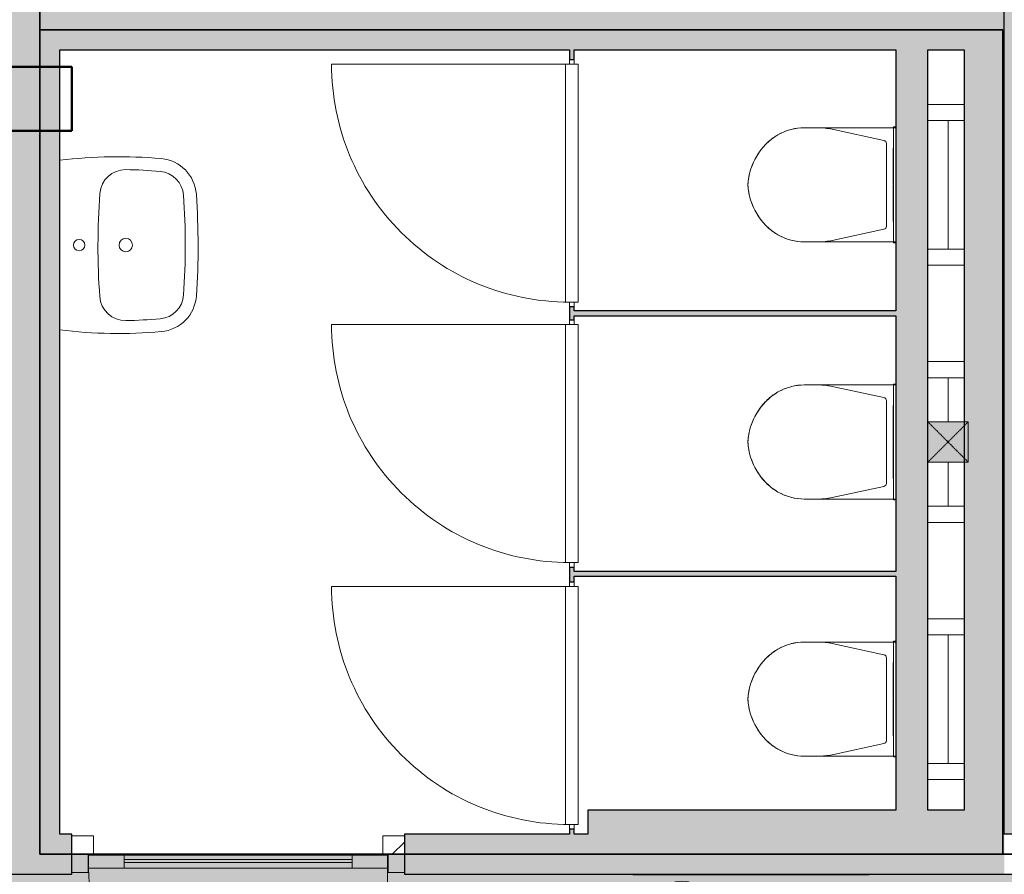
# Model space of a CAD drawing. Header units: millimetres. Extents: x 1000 to 188789, y -4122 to 39732.
# Tile 21 of 86: x 26437 to 29500, y 30037 to 32696. Entities that reach past the tile are written whole.
import ezdxf

# ---------------------------------------------------------------- set-up
doc = ezdxf.new("R2010")
doc.units = ezdxf.units.MM
doc.linetypes.add('THO_hhidden', pattern=[2.5, 1.5, -1])
doc.layers.add('A-AREA-BNDY', color=1, linetype='Continuous', lineweight=50, true_color=0xff0000)
for name, color, linetype, lineweight in [('A-AREA-PATT', 7, 'Continuous', 13), ('A-DETL-GENF', 7, 'Continuous', 13), ('A-DOOR', 7, 'Continuous', 13), ('A-GENM', 7, 'Continuous', 13), ('A-WALL-PATT', 7, 'Continuous', 18), ('I-WALL', 7, 'Continuous', 18), ('P-SANR-FIXT', 7, 'Continuous', 13), ('Q-SPCQ', 7, 'Continuous', 13), ('S-COLS-SYMB', 7, 'Continuous', 50)]:
    doc.layers.add(name, color=color, linetype=linetype, lineweight=lineweight)
pattern_1 = [(225, (27116.64, 30043), (90.50967, -90.50967), [])]

# ---------------------------------------------------------------- blocks, each defined once
blk = doc.blocks.new('NLRS_32_DO_WPB_binnen deurkozijn hout_gen_tho - enkele deur met glas_ rechtsdraaiend-V61-00 begane grond _peil_ BC')
at = {"layer": 'A-DOOR'}
h = blk.add_hatch(dxfattribs=at)
h.set_pattern_fill('FP_64', color=256, style=0, pattern_type=2)
h.set_pattern_definition(pattern_1)
h.paths.add_polyline_path([(-466.15, -57), (-517, -57), (-517, -114), (-450, -114), (-450, -57), (-465, -57)])
at = {"layer": 'A-GENM'}
h = blk.add_hatch(dxfattribs=at)
h.set_pattern_fill('FP_64', color=256, style=0, pattern_type=2)
h.set_pattern_definition(pattern_1)
h.paths.add_polyline_path([(466.15, -57), (450, -57), (450, -114), (517, -114), (517, -57), (469.5, -57)])
at = {"layer": 'A-DOOR'}
for p, q in [((-467, 0), (-517, 0)), ((-467, -54), (-467, 0)), ((467, -54), (467, 0)), ((467, 0), (517, 0)), ((-450, -114), (-450, -54)), ((450, -114), (450, -54)), ((-517, -114), (-450, -114)), ((517, -114), (450, -114))]:
    blk.add_line(p, q, dxfattribs=at)
blk = doc.blocks.new('NLRS_32_DO_UN_deur_gen_tho - deur met glasvlak_ rechtsdraaiend-1905435-00 begane grond _peil_ BC')
at = {"layer": 'A-DETL-GENF'}
for p, q in [((-465, 0), (-465, 930)), ((-465, 0), (465, 0)), ((-465, -40), (-465, 0)), ((465, -40), (465, 0)), ((-465, -40), (465, -40))]:
    blk.add_line(p, q, dxfattribs=at)
blk.add_arc((-465, 0), 930, 360, 90, dxfattribs=at)
at = {"layer": 'A-GENM', "lineweight": 18}
for p, q in [((-355, 0), (-465, 0)), ((-465, 0), (-465, -40)), ((-355, -40), (-355, 0)), ((465, 0), (355, 0)), ((355, 0), (355, -40)), ((465, -40), (465, 0)), ((-465, -40), (-355, -40)), ((355, -40), (465, -40))]:
    blk.add_line(p, q, dxfattribs=at)
at = {"layer": 'A-GENM'}
for p, q in [((-355, 0), (355, 0)), ((355, 0), (-224, 0)), ((197.9, 0), (355, 0)), ((355, -40), (-355, -40)), ((355, -40), (-224, -40)), ((355, -40), (-224, -40)), ((197.9, -40), (355, -40)), ((197.9, -40), (355, -40))]:
    blk.add_line(p, q, dxfattribs=at)
blk = doc.blocks.new('NLRS_32_DO_UN_glasvlakvulling_gen_tho - enkelglas-1905434-00 begane grond _peil_ BC')
at = {"layer": 'A-GENM', "true_color": 0xd7e6e6}
blk.add_hatch(color=254, dxfattribs=at).paths.add_polyline_path([(-355, -31), (-355, -41), (355, -41), (355, -31), (172.6, -31)])
at = {"layer": 'A-GENM', "lineweight": 18}
for p, q in [((355, -31), (-355, -31)), ((-355, -31), (-355, -41)), ((-355, -41), (355, -41)), ((355, -41), (355, -31))]:
    blk.add_line(p, q, dxfattribs=at)
blk = doc.blocks.new('NLRS_74_PF_UN_wandtoilet combinatie compleet hoog _950x2400_ 0l8atrse_gen_bcb - wandtoilet combinatie compleet hoog _950x2400_-V75-00 begane grond _peil_ BC')
at = {"layer": 'P-SANR-FIXT'}
for p, q in [((-177.5, 507), (-177.5, 463)), ((177.5, 463), (177.5, 507)), ((-177.5, 463), (-177.5, 222.5)), ((177.5, 222.5), (177.5, 463)), ((-173, 420.9), (-138.2, 259.4)), ((138.2, 259.4), (173, 420.9)), ((-128.4, 251.5), (128.4, 251.5)), ((-180, 229.8), (-180, 222.5)), ((-170, 229.8), (-180, 229.8)), ((-170, 229.8), (-180, 229.8)), ((-170, 229.8), (170, 229.8)), ((-84.4, 231), (-114, 231)), ((-84.4, 231), (0.2, 231)), ((2.1, 231), (84.4, 231)), ((114, 231), (84.4, 231)), ((180, 229.8), (170, 229.8)), ((180, 229.8), (170, 229.8)), ((180, 222.5), (180, 229.8)), ((-250, 10), (-250, 122.5)), ((-200, 122.5), (-200, 10)), ((200, 10), (200, 122.5)), ((250, 122.5), (250, 10)), ((-200, 60), (-150, 60)), ((150, 60), (-150, 60)), ((150, 60), (200, 60))]:
    blk.add_line(p, q, dxfattribs=at)
for centre, radius, start, end in [((10, 489.3), 193.4, 92.9785, 148.975), ((11.8, 484.9), 198, 97.3894, 102.4217), ((0, 576.2), 105.9, 91.9796, 97.3894), ((-10.1, 489.3), 193.4, 31.025, 87.0215), ((0, 576.2), 105.9, 82.6106, 88.0204), ((-11.8, 484.9), 198, 77.5783, 82.6106), ((11.8, 484.9), 198, 122.1956, 134.5987), ((11.8, 484.9), 198, 108.7159, 115.3077), ((-11.8, 484.9), 198, 64.6923, 71.2841), ((-11.8, 484.9), 198, 45.4013, 57.8044), ((-0.8, 497.7), 180, 134.5987, 141.2937), ((0.8, 497.7), 180, 38.7063, 45.4013), ((-12.5, 507), 165, 150.2114, 179.9961), ((-12.5, 507.1), 165, 151.9876, 161.4852), ((-12.5, 507.1), 165, 141.2937, 147.1403), ((12.5, 507.1), 165, 32.8597, 38.7063), ((12.4, 507), 165, 0.0039, 29.7886), ((12.5, 507.1), 165, 18.5148, 28.0124), ((-12.5, 507.1), 165, 166.0067, 180), ((12.5, 507.1), 165, 0, 13.9933), ((22.5, 463), 200, 180, 192.1692), ((-22.5, 463), 200, 347.8308, 0), ((-128.4, 261.5), 10, 192.1692, 270), ((-128.4, 261.5), 10, 231.0846, 257.0282), ((128.4, 261.5), 10, 270, 347.8308), ((128.4, 261.5), 10, 308.9154, 334.859)]:
    blk.add_arc(centre, radius, start, end, dxfattribs=at)
blk = doc.blocks.new('NLRS_74_PF_UN_wandtoilet combinatie compleet hoog _950x2400_ 0l8atrse_gen_bcb - wandtoilet combinatie compleet hoog _950x2400_-V76-00 begane grond _peil_ BC')
at = {"layer": 'P-SANR-FIXT'}
for p, q in [((-177.5, 507), (-177.5, 463)), ((177.5, 463), (177.5, 507)), ((-177.5, 463), (-177.5, 222.5)), ((177.5, 222.5), (177.5, 463)), ((-173, 420.9), (-138.2, 259.4)), ((138.2, 259.4), (173, 420.9)), ((-128.4, 251.5), (128.4, 251.5)), ((-180, 229.8), (-180, 222.5)), ((-170, 229.8), (-180, 229.8)), ((-170, 229.8), (-180, 229.8)), ((-170, 229.8), (170, 229.8)), ((-84.4, 231), (-114, 231)), ((-84.4, 231), (0.2, 231)), ((2.1, 231), (84.4, 231)), ((114, 231), (84.4, 231)), ((180, 229.8), (170, 229.8)), ((180, 229.8), (170, 229.8)), ((180, 222.5), (180, 229.8)), ((-250, 10), (-250, 122.5)), ((-200, 122.5), (-200, 10)), ((200, 10), (200, 122.5)), ((250, 122.5), (250, 10)), ((-200, 60), (-150, 60)), ((-62.5, 60), (-150, 60)), ((150, 60), (62.5, 60)), ((150, 60), (200, 60))]:
    blk.add_line(p, q, dxfattribs=at)
for centre, radius, start, end in [((10, 489.3), 193.4, 92.9785, 148.975), ((11.8, 484.9), 198, 97.3894, 102.4217), ((0, 576.2), 105.9, 91.9796, 97.3894), ((-10.1, 489.3), 193.4, 31.025, 87.0215), ((0, 576.2), 105.9, 82.6106, 88.0204), ((-11.8, 484.9), 198, 77.5783, 82.6106), ((11.8, 484.9), 198, 122.1956, 134.5987), ((11.8, 484.9), 198, 108.7159, 115.3077), ((-11.8, 484.9), 198, 64.6923, 71.2841), ((-11.8, 484.9), 198, 45.4013, 57.8044), ((-0.8, 497.7), 180, 134.5987, 141.2937), ((0.8, 497.7), 180, 38.7063, 45.4013), ((-12.5, 507), 165, 150.2114, 179.9961), ((-12.5, 507.1), 165, 151.9876, 161.4852), ((-12.5, 507.1), 165, 141.2937, 147.1403), ((12.5, 507.1), 165, 32.8597, 38.7063), ((12.4, 507), 165, 0.0039, 29.7886), ((12.5, 507.1), 165, 18.5148, 28.0124), ((-12.5, 507.1), 165, 166.0067, 180), ((12.5, 507.1), 165, 0, 13.9933), ((22.5, 463), 200, 180, 192.1692), ((-22.5, 463), 200, 347.8308, 0), ((-128.4, 261.5), 10, 192.1692, 270), ((-128.4, 261.5), 10, 231.0846, 257.0282), ((128.4, 261.5), 10, 270, 347.8308), ((128.4, 261.5), 10, 308.9154, 334.859)]:
    blk.add_arc(centre, radius, start, end, dxfattribs=at)
blk = doc.blocks.new('NLRS_74_PF_UN_av_dur_bcb - D-Code 550x430 _recht_ kuip afgerond_-1942811-00 begane grond _peil_ BC')
at = {"layer": 'P-SANR-FIXT'}
for centre, radius, start, end in [((1.5, -1867), 2297, 86.0996, 93.9791), ((-149.6, 304.8), 120, 93.9791, 174.9291), ((149.6, 305), 120, 5.0795, 86.0996), ((-149.6, 304.8), 80, 93.9791, 174.9291), ((1.5, -1867), 2257, 86.0996, 93.9791), ((149.6, 305), 80, 5.0795, 86.0996), ((1228.1, 182.5), 1503.1, 174.9291, 186.9738), ((1228.1, 182.5), 1463.1, 174.9291, 179.1036), ((-1228.1, 182.5), 1463.1, 0.8877, 5.0795), ((-1228.1, 182.5), 1503.1, 353.0263, 5.0795), ((0, 205), 21, 0, 180), ((-154.8, 204.1), 80, 179.1036, 265.8825), ((0, 205), 21, 180, 360), ((154.8, 203.9), 80, 274.0393, 0.8877), ((1.5, 2375.5), 2257, 265.8825, 274.0393), ((0, 60), 17.5, 0, 180), ((0, 60), 17.5, 180, 360)]:
    blk.add_arc(centre, radius, start, end, dxfattribs=at)
blk = doc.blocks.new('NLRS_32_DO_WB_ontwerp binnendeurkozijn hout 9p2jp60z_gen_bcb - ontwerp binnendeurkozijn hout-2331165-00 begane grond _peil_ BC')
at = {"layer": 'A-DOOR'}
for p, q in [((-385, 7.5), (-370, 7.5)), ((-370, -20), (-370, 20)), ((-370, 20), (370, 20)), ((-370, 7.5), (-370, -7.5)), ((370, 20), (370, -20)), ((370, -7.5), (370, 7.5)), ((370, 7.5), (385, 7.5)), ((-370, -7.5), (-385, -7.5)), ((-370, -747.5), (-370, -7.5)), ((370, -20), (-370, -20)), ((385, -7.5), (370, -7.5))]:
    blk.add_line(p, q, dxfattribs=at)
blk.add_arc((-370, -7.5), 740, 270, 0, dxfattribs=at)
blk = doc.blocks.new('NLRS_32_DO_WB_ontwerp binnendeurkozijn hout 9p2jp60z_gen_bcb - ontwerp binnendeurkozijn hout-V97-00 begane grond _peil_ BC')
at = {"layer": 'A-DOOR'}
for p, q in [((-385, 7.5), (-370, 7.5)), ((-370, -20), (-370, 20)), ((-370, 20), (370, 20)), ((-370, 7.5), (-370, -7.5)), ((370, 20), (370, -20)), ((370, -7.5), (370, 7.5)), ((370, 7.5), (385, 7.5)), ((-370, -7.5), (-385, -7.5)), ((-370, -747.5), (-370, -7.5)), ((370, -20), (-370, -20)), ((385, -7.5), (370, -7.5))]:
    blk.add_line(p, q, dxfattribs=at)
blk.add_arc((-370, -7.5), 740, 270, 0, dxfattribs=at)
blk = doc.blocks.new('NLRS_32_DO_WB_ontwerp binnendeurkozijn hout 9p2jp60z_gen_bcb - ontwerp binnendeurkozijn hout-V98-00 begane grond _peil_ BC')
at = {"layer": 'A-DOOR'}
for p, q in [((-385, 7.5), (-370, 7.5)), ((-370, -20), (-370, 20)), ((-370, 20), (370, 20)), ((-370, 7.5), (-370, -7.5)), ((370, 20), (370, -20)), ((370, -7.5), (370, 7.5)), ((370, 7.5), (385, 7.5)), ((-370, -7.5), (-385, -7.5)), ((-370, -747.5), (-370, -7.5)), ((370, -20), (-370, -20)), ((385, -7.5), (370, -7.5))]:
    blk.add_line(p, q, dxfattribs=at)
blk.add_arc((-370, -7.5), 740, 270, 0, dxfattribs=at)
blk = doc.blocks.new('NLRS_65_SE__haspelkast inbouw p1jbq1s6_sav_bcb - haspelkast inbouw_saval_i 32-n_haspel deco-32_30m-3_4_-V115-00 begane grond _peil_ BC')
at = {"layer": 'A-DETL-GENF'}
for points in [[(28497.1, 29916), (28567.8, 29986.7), (28547.1, 30002.6), (28523, 30012.6), (28497.1, 30016), (28469.6, 30011.9), (28447.1, 30002.6), (28428, 29985.1), (28478.3, 29934.8)], [(28948.9, 29866), (29035.5, 29916), (28948.9, 29966), (28948.9, 29934.8)], [(28497.1, 29816), (28523, 29819.4), (28547.1, 29829.4), (28567.8, 29845.3), (28497.1, 29916), (28426.4, 29845.3), (28447.1, 29829.4), (28471.3, 29819.4)]]:
    blk.add_hatch(color=256, dxfattribs=at).paths.add_polyline_path(points)
for p, q in [((28426.4, 29986.7), (28497.1, 29916)), ((28426.4, 29986.7), (28567.8, 29845.3)), ((28426.4, 29845.3), (28567.8, 29986.7)), ((28497.1, 29916), (28567.8, 29986.7)), ((28664.6, 29833.7), (28759.6, 29998.3)), ((28807.1, 29916), (28759.6, 29998.3)), ((29035.5, 29916), (28948.9, 29966)), ((28948.9, 29966), (28948.9, 29866)), ((28497.1, 29916), (28426.4, 29845.3)), ((28567.8, 29845.3), (28497.1, 29916)), ((28597.1, 29916), (28617.1, 29916)), ((28617.1, 29916), (28664.6, 29833.7)), ((28712.1, 29916), (28664.6, 29833.7)), ((28807.1, 29916), (28854.6, 29833.7)), ((28902.1, 29916), (28854.6, 29833.7)), ((28902.1, 29916), (29035.5, 29916)), ((28948.9, 29866), (29035.5, 29916))]:
    blk.add_line(p, q, dxfattribs=at)
blk.add_circle((28497.1, 29916), 100, dxfattribs=at)
for start, end in [(45, 135), (225, 315)]:
    blk.add_arc((28497.1, 29916), 100, start, end, dxfattribs=at)
at = {"layer": 'Q-SPCQ'}
for p, q in [((28344.6, 30037.5), (28344.6, 30036)), ((29079.6, 30036), (28344.6, 30036)), ((29079.6, 30036), (29079.6, 30037.5))]:
    blk.add_line(p, q, dxfattribs=at)
blk = doc.blocks.new('NLRS_33_GM_WPB_vloeropening schacht rechthoek_gen_tho - 125x125-2338696-00 begane grond _peil_ BC')
at = {"layer": 'A-GENM', "linetype": 'THO_hhidden', "true_color": 0xc8fac8}
blk.add_hatch(color=254, dxfattribs=at).paths.add_polyline_path([(125, -125), (125, 0), (0, 0), (0, -125)])
at = {"layer": 'A-GENM'}
for p, q in [((125, 0), (0, 0)), ((0, 0), (0, -125)), ((125, -125), (125, 0)), ((0, -125), (125, -125))]:
    blk.add_line(p, q, dxfattribs=at)
at = {"layer": 'A-GENM', "linetype": 'THO_hhidden'}
for p, q in [((0, 0), (0, -125)), ((125, 0), (0, 0)), ((0, 0), (125, -125)), ((0, -125), (125, 0)), ((125, -125), (125, 0)), ((0, -125), (125, -125))]:
    blk.add_line(p, q, dxfattribs=at)
blk = doc.blocks.new('NLRS_28_SCO_UN_koker_gen_bcb - K200_200_12_5-2419765-00 begane grond _peil_ BC')
at = {"layer": 'S-COLS-SYMB'}
for p, q in [((-100, 100), (100, 100)), ((-100, -100), (-100, 100)), ((100, -100), (100, 100)), ((-100, -100), (100, -100))]:
    blk.add_line(p, q, dxfattribs=at)

msp = doc.modelspace()

# ---------------------------------------------------------------- hatches: boundary and pattern name
at = {"layer": 'A-AREA-PATT', "true_color": 0xaaddd6}
h = msp.add_hatch(color=9, dxfattribs=at)
h.paths.add_polyline_path([(26437.1, 10000), (26437.1, 13943.7), (26287.1, 13943.7), (26287.1, 13018.7), (26237.1, 13018.7), (26237.9, 15018.7), (26287.1, 15018.7), (26287.1, 14093.7), (26437.1, 14093.7), (26437.1, 18037.5), (21290.1, 18037.5), (18108.2, 11336.4), (18484.2, 11166.6), (18864.9, 11007.8), (19250.2, 10860.3), (19639.6, 10724.1), (20032.8, 10599.3), (20429.5, 10486.1), (20829.3, 10384.6), (21232, 10294.8), (21637.1, 10216.8), (22044.3, 10150.7), (22453.2, 10096.5), (22863.6, 10054.4), (23275, 10024.2), (23687.2, 10006.1), (24100.2, 10000), (24935.1, 10000)])
h.paths.add_polyline_path([(17995.3, 11390), (18124.1, 11661.2), (19222.3, 13974), (18680.3, 14231.4), (20224.5, 17483.4), (20766.5, 17226), (21175.8, 18088.2), (18084.5, 21358.5), (14981.3, 19979.5), (15042.2, 19842.4), (15887.5, 20218.1), (15907.8, 20172.4), (14080.2, 19360.2), (14059.9, 19405.9), (14905.1, 19781.5), (14844.2, 19918.6), (11240.2, 18317), (11414.5, 17944.2), (11629, 17522.1), (11801.3, 17204.1), (12005.7, 16851.4), (12252.5, 16456), (12462.6, 16139.1), (12706.9, 15793.6), (12961.4, 15455.4), (13226, 15125.1), (13500.4, 14802.8), (13765.5, 14508.9), (14058.1, 14203.1), (14296.5, 13965.6), (14596.5, 13683.8), (14904.5, 13410.9), (15220.3, 13147.2), (15543.7, 12892.7), (15874.4, 12647.8), (16212, 12412.7), (16556.4, 12187.5), (16951.4, 11947.1), (17264.2, 11767.7), (17627, 11573.5), (17982.4, 11396.4)])
h.paths.add_polyline_path([(19877.2, 13663), (19335.2, 13920.4), (20879.4, 17172.4), (21421.4, 16915), (19920.3, 13753.9)])
h.paths.add_polyline_path([(20056.9, 14379.6), (20080.1, 14386.1), (20091.1, 14391.7), (20107.4, 14408.2), (20114.6, 14419.3), (20222.6, 14650.9), (20224.3, 14666.5), (20222.4, 14682.1), (20211.7, 14705.4), (20207.5, 14711.3), (20197.6, 14721.1), (20175.7, 14733.5), (19952.7, 14837.4), (19937.1, 14839.1), (19921.5, 14837.2), (19898.2, 14826.6), (19892.3, 14822.3), (19882.5, 14812.4), (19870.2, 14790.5), (19768.5, 14573.7), (19765.6, 14563.1), (19765.9, 14541.4), (19772.6, 14520.9), (19779, 14510.2), (19795.6, 14494.8), (19812.2, 14485.4), (20029.9, 14383.3), (20038.7, 14380.5), (20055.3, 14379.7)])
h.paths.add_polyline_path([(19402, 14690.5), (19427.8, 14698.4), (19441.6, 14707.6), (19453.9, 14721.4), (19463.7, 14738.9), (19567.7, 14961.9), (19569.3, 14977.5), (19567.5, 14993.1), (19562.2, 15007.8), (19548.2, 15026.7), (19538.3, 15034.8), (19511.3, 15048.9), (19297.7, 15148.4), (19280, 15149.8), (19266.6, 15148.2), (19251.8, 15143), (19232.9, 15128.8), (19224.8, 15119), (19219.3, 15110.1), (19113.7, 14884.9), (19110.6, 14872.3), (19110.8, 14853.3), (19116.4, 14834.5), (19126.9, 14818.1), (19134.4, 14809.8), (19158.2, 14796), (19375, 14694.3), (19385.5, 14691.4)])
h.paths.add_polyline_path([(27633.6, 18100), (27633.6, 18162.5), (30037.1, 18162.5), (30037.1, 18603.5), (30099.6, 18603.5), (30099.6, 19637.5), (30037.1, 19637.5), (30037.1, 20037.5), (26437.1, 20037.5), (26437.1, 20200), (26562.1, 20200), (26562.1, 20162.5), (37237.1, 20162.5), (37237.1, 21525), (39637.1, 21525), (39637.1, 24200), (37237.1, 24200), (37237.1, 28037.5), (26562.1, 28037.5), (26562.1, 28000), (26437.1, 28000), (26437.1, 28162.5), (30037.1, 28162.5), (30037.1, 28612.5), (30099.6, 28612.5), (30099.6, 29646.5), (30037.1, 29646.5), (30037.1, 30037.5), (27633.6, 30037.5), (27633.6, 30100), (26599.6, 30100), (26598.4, 30037.5), (21277.5, 30037.5), (18162.1, 26741.8), (18162.1, 23733.7), (18037.1, 23733.7), (18037.1, 23725.8), (17637.1, 23725.8), (17637.1, 26465.8), (14621.8, 27805.9), (14784, 28171.4), (11188.8, 29767.3), (11137, 29641.7), (11192.8, 29767.3), (14784.2, 28171.3), (14621.7, 27805.8), (11034, 29400.1), (11013.6, 29348.8), (10877.1, 28996.3), (10738.2, 28603.4), (10602.4, 28176.7), (10495.5, 27806.3), (10391.9, 27402.6), (10298.4, 26985.9), (10220.8, 26587.1), (10153.4, 26175.9), (10098.1, 25762.9), (10055.1, 25348.5), (10024.3, 24932.9), (10005.9, 24516.6), (10000.1, 24075), (10006.3, 23672.7), (10025.6, 23250.5), (10057.4, 22829.1), (10101.9, 22408.8), (10159, 21990), (10228.5, 21573.2), (10313.8, 21144.3), (10405, 20746.6), (10511.7, 20337.7), (10630.6, 19932.2), (10761.6, 19530.4), (10904.6, 19132.7), (11035.6, 18800.6), (11880.5, 19175.5), (12042.7, 18810.4), (11192.8, 18432.7), (11153.7, 18516), (11191.1, 18432), (12042.7, 18810.9), (11880.5, 19176), (15078.9, 20596.8), (15078.9, 20597.3), (17820.4, 21815.6), (17982.8, 21450.1), (18037.1, 21474.2), (18037.1, 21769.7), (18162.1, 21769.7), (18162.1, 21458.5), (21277.6, 18162.5), (26599.6, 18162.5), (26599.6, 18100), (27596.4, 18100)])
h.paths.add_polyline_path([(27471.6, 18116), (26761.6, 18116), (26761.6, 18126), (27471.6, 18126)])
h.paths.add_polyline_path([(26499.6, 21668.7), (26454.6, 21668.7), (26454.6, 22595), (26544.6, 22595), (26544.6, 21668.7), (26531.6, 21668.7)])
h.paths.add_polyline_path([(18083.6, 21931.7), (18073.6, 21931.7), (18073.6, 22641.7), (18083.6, 22641.7), (18083.6, 21993.4)])
h.paths.add_polyline_path([(18073.6, 22861.7), (18073.6, 23571.7), (18083.6, 23571.7), (18083.6, 22861.7)])
h.paths.add_polyline_path([(26544.6, 22975), (26454.6, 22975), (26454.6, 23901.3), (26544.6, 23901.3), (26544.6, 23488.4)])
h.paths.add_polyline_path([(15029.9, 23675), (11442.1, 23677.2), (11442.1, 24075), (13027.5, 24075), (13027.5, 24184.8), (13031.3, 24184.8), (13031.3, 24155), (13137.1, 24155), (13129.1, 24200), (15029.9, 24200), (15029.9, 24445.5), (15154.9, 24445.5), (15154.9, 24075), (15152.1, 24072.8), (15152.1, 23675)])
h.paths.add_polyline_path([(26467.6, 24281.2), (26454.6, 24281.2), (26454.6, 25207.5), (26544.6, 25207.5), (26544.6, 24281.2), (26499.6, 24281.2)])
h.paths.add_polyline_path([(15035.4, 25479.5), (15029.9, 25479.5), (15029.9, 26037.5), (13027.5, 26037.5), (13027.5, 26162.5), (11442.1, 26164.7), (11442.1, 26562.5), (15152.1, 26562.5), (15152.1, 26162.5), (15154.9, 26162.5), (15154.9, 25479.5), (15095.4, 25479.5)])
h.paths.add_polyline_path([(26544.6, 25587.5), (26454.6, 25587.5), (26454.6, 26513.8), (26544.6, 26513.8), (26544.6, 25832.6)])
h.paths.add_polyline_path([(18037.1, 26725.8), (17982.6, 26750), (17971.8, 26725.8), (17982.6, 26725.8)])
h.paths.add_polyline_path([(18084.3, 26841.5), (21175.8, 30111.8), (20538.6, 31453.8), (19996.6, 31196.4), (18452.4, 34448.4), (18994.4, 34705.8), (17995.3, 36810.1), (17556.7, 36588.9), (17233.6, 36414.8), (16852.7, 36194.2), (16509.4, 35981.8), (16157.4, 35749.3), (15812.4, 35506.4), (15499.1, 35272.3), (15161.5, 35003.8), (14852.7, 34743.3), (14541.4, 34464.6), (14290.2, 34228.2), (14005, 33944.1), (13722, 33645.3), (13447.9, 33338.5), (13182.8, 33023.7), (12927.1, 32701.3), (12680.9, 32371.6), (12444.3, 32034.9), (12213.3, 31684.1), (11990.6, 31323.1), (11778.9, 30955.3), (11578.2, 30581.1), (11388.8, 30200.9), (11242, 29882.2), (14942.2, 28237.9), (15003.1, 28375), (14157.8, 28750.6), (14178.1, 28796.3), (16005.8, 27984.1), (15985.5, 27938.4), (15140.2, 28314), (15079.9, 28176.7), (18037.1, 26862.6)])
h.paths.add_polyline_path([(26467.6, 26893.7), (26454.6, 26893.7), (26454.6, 27770), (26544.6, 27770), (26544.6, 26893.7), (26499.6, 26893.7)])
h.paths.add_polyline_path([(28497.1, 29816), (28471.3, 29819.4), (28447.1, 29829.4), (28426.4, 29845.3), (28497.1, 29916), (28567.8, 29845.3), (28547.1, 29829.4), (28523, 29819.4)])
h.paths.add_polyline_path([(28948.9, 29866), (28948.9, 29966), (29035.5, 29916)])
h.paths.add_polyline_path([(28497.1, 29916), (28428, 29987.9), (28447.1, 30002.6), (28471.3, 30012.6), (28497.1, 30016), (28523, 30012.6), (28547.1, 30002.6), (28567.8, 29986.7), (28515.9, 29934.8)])
h.paths.add_polyline_path([(26761.6, 30074), (26761.6, 30084), (27471.6, 30084), (27471.6, 30074), (26931.1, 30074)])
h.paths.add_polyline_path([(26437.1, 30162.5), (26437.1, 34106.2), (26287.1, 34106.2), (26287.1, 33181.2), (26237.1, 33181.2), (26237.1, 35181.2), (26287.1, 35181.2), (26287.1, 34256.2), (26437.1, 34256.2), (26437.1, 38200), (24099.7, 38200), (23678.3, 38193.6), (23249.8, 38174), (22796, 38138.8), (22416.7, 38098.7), (21970.7, 38037.4), (21582.5, 37972.8), (21155.1, 37888.1), (20757.3, 37797.2), (20383.7, 37700.9), (19982.1, 37584.7), (19567.7, 37450.9), (19190.2, 37316.8), (18800.4, 37165.4), (18415.3, 37002.4), (18108.9, 36862.2), (19107.4, 34759.4), (19649.4, 35016.8), (21193.5, 31764.8), (20651.5, 31507.4), (21290.1, 30162.5), (26432.1, 30162.5)])
h.paths.add_polyline_path([(19054.3, 33529.7), (19076.2, 33533.5), (19084.7, 33536.5), (19314.9, 33647.7), (19326, 33658.7), (19334.7, 33672.9), (19339.8, 33688.2), (19341.5, 33702.3), (19337.7, 33724.1), (19329.4, 33744), (19226, 33958.4), (19217.7, 33968.6), (19208.3, 33977.1), (19192, 33985.4), (19174.2, 33989.2), (19155.9, 33988.3), (19138.5, 33982.7), (18921.7, 33879.8), (18901.9, 33864.9), (18894.1, 33856.3), (18885.8, 33840), (18882, 33821.4), (18882.9, 33803.9), (18888.5, 33786.5), (18999.7, 33556.4), (19010.8, 33545.2), (19024.9, 33536.5), (19040.2, 33531.4), (19052.3, 33530)])
h.paths.add_polyline_path([(19709.2, 33840.7), (19731.1, 33844.5), (19739.7, 33847.5), (19969.8, 33958.7), (19983.9, 33974.4), (19989.7, 33983.9), (19994.8, 33999.1), (19996.4, 34013.3), (19991.9, 34037), (19989.7, 34043.7), (19879.5, 34271.6), (19874.9, 34277.5), (19863.2, 34288.1), (19840.3, 34297.8), (19827.5, 34300.1), (19810.8, 34299.3), (19779, 34286.8), (19567.8, 34185), (19557.5, 34176.6), (19549.1, 34167.2), (19540.7, 34151), (19536.9, 34132.4), (19537.8, 34114.9), (19543.4, 34097.5), (19654.7, 33867.4), (19670.4, 33853.2), (19679.8, 33847.5), (19695.1, 33842.4)])
at = {"layer": 'A-AREA-PATT', "true_color": 0xfae6e9}
h = msp.add_hatch(color=7, dxfattribs=at)
h.paths.add_polyline_path([(46712.1, 10000), (46712.1, 10600), (48037.1, 10600), (48037.1, 12200), (46857.1, 12200), (46857.1, 12217.5), (46872.1, 12217.5), (46872.1, 12215), (47814.6, 12215), (47814.6, 13000), (46872.1, 13000), (46872.1, 12987.5), (46857.1, 12987.5), (46857.1, 13027.5), (46872.1, 13027.5), (46872.1, 13015), (47814.6, 13015), (47814.6, 13872.5), (46872.1, 13872.5), (46872.1, 13797.5), (46857.1, 13797.5), (46857.1, 13872.5), (45214.6, 13872.5), (45214.6, 11034), (45089.6, 11034), (45089.6, 12050), (44489.6, 12050), (44489.6, 15650), (45089.6, 15650), (45089.6, 18037.5), (38087.1, 18037.5), (38087.1, 14093.7), (38237.1, 14093.7), (38237.1, 15018.7), (38287.1, 15018.7), (38287.1, 13018.7), (38237.1, 13018.7), (38237.1, 13943.7), (38087.1, 13943.7), (38087.1, 11375), (37362.1, 11375), (37362.1, 10000), (46225, 10000)])
h.paths.add_polyline_path([(37237.1, 10000), (37237.1, 11600), (37362.1, 11600), (37362.1, 11500), (37962.1, 11500), (37962.1, 18037.5), (37362.1, 18037.5), (37362.1, 18000), (37237.1, 18000), (37237.1, 18037.5), (37199.6, 18037.5), (37199.6, 18162.5), (39699.6, 18162.5), (39699.6, 18512.5), (42099.6, 18512.5), (42099.6, 18162.5), (44437.1, 18162.5), (44437.1, 18601.7), (44499.6, 18601.7), (44499.6, 19635.8), (44437.1, 19635.8), (44437.1, 20200), (44312.1, 20200), (44312.1, 20325), (44437.1, 20325), (44437.1, 21050), (41687.1, 21050), (41687.1, 24200), (41416.6, 24200), (41416.6, 24325), (42037.1, 24325), (42037.1, 24983), (42162.1, 24983), (42162.1, 24325), (44312.1, 24325), (44312.1, 24450), (44437.1, 24450), (44437.1, 26675), (42162.1, 26673), (42162.1, 26017), (42037.1, 26017), (42037.1, 28162.5), (42237.2, 28162.5), (42237.2, 28062.5), (43271.2, 28062.5), (43271.2, 28162.5), (51637.1, 28162.5), (51637.1, 28564.2), (51699.6, 28564.2), (51699.6, 29598.2), (51637.1, 29598.2), (51637.1, 30037.5), (30162.1, 30037.5), (30162.1, 29646.5), (30099.6, 29646.5), (30099.6, 28612.5), (30162.1, 28612.5), (30162.1, 28162.5), (37362.1, 28162.5), (37362.8, 27962.5), (37487.1, 27962.5), (37487.1, 27837.5), (37362.1, 27837.5), (37362.1, 26800), (39762.1, 26800), (39762.1, 26017), (39637.1, 26017), (39637.1, 26675), (39162.1, 26675), (39162.1, 26075), (37362.1, 26075), (37362.1, 24825), (39162.1, 24825), (39162.1, 24325), (39637.1, 24325), (39637.1, 24983), (39762.1, 24983), (39762.1, 24325), (40382.6, 24325), (40382.6, 24200), (40112.1, 24200), (40112.1, 21050), (37362.1, 21050), (37362.1, 20325), (37487.1, 20325), (37487.1, 20200), (37362.1, 20200), (37362.1, 20037.5), (30162.1, 20037.5), (30162.1, 19637.5), (30099.6, 19637.5), (30099.6, 18603.5), (30162.1, 18603.5), (30162.1, 18162.5), (30199.6, 18162.5), (30199.6, 18037.5), (30109.6, 18037.5), (30109.6, 15037.5), (29509.6, 15037.5), (29509.6, 14754), (29384.6, 14754), (29384.6, 15370), (26562.1, 15370), (26562.1, 13720), (29512.2, 13720), (29512.2, 13595), (26562.1, 13595), (26562.1, 10000), (30549.6, 10000.1), (30549.6, 13595), (30546.2, 13595), (30546.2, 13720), (30674.6, 13720), (30674.6, 10000), (33637.1, 10000.1), (33637.1, 13595), (31708.6, 13595), (31708.6, 13720), (31712.1, 13720), (31712.1, 15168.1), (31837.1, 15168.1), (31837.2, 16262.5), (31837.1, 16262.5), (31837.1, 16202.1), (31712.1, 16202.1), (31712.1, 16612.5), (31837.1, 16612.5), (31837.1, 17812.5), (31712.1, 17812.5), (31712.1, 18037.5), (31599.6, 18037.5), (31599.6, 18162.5), (33762.1, 18162.5), (33762.1, 18200), (35235.6, 18200), (35235.6, 18000), (33762.1, 18000), (33762.1, 15389.6), (34045.1, 15389.6), (34045.1, 15264.6), (33762.1, 15264.6), (33762.1, 10000), (35580.1, 10000)])
h.paths.add_polyline_path([(45136.1, 10162), (45126.1, 10162), (45126.1, 10872), (45136.1, 10872), (45136.1, 10762.3)])
h.paths.add_polyline_path([(48037.1, 12300), (48037.1, 12937.5), (47914.6, 12937.5), (47914.6, 12300)])
h.paths.add_polyline_path([(44728.1, 12765), (44922.6, 12766.7), (44927.8, 12767.4), (44944.6, 12774.4), (44959.6, 12786.2), (44970.3, 12800), (44977.3, 12816.9), (44979.6, 12835), (44977.9, 13090.6), (44967.2, 13114.1), (44958, 13125), (44953.3, 13129.7), (44931.3, 13141.1), (44920.8, 13143.7), (44894.4, 13145), (44654.1, 13143.2), (44630.5, 13132.6), (44619.6, 13123.4), (44614.9, 13118.6), (44606.6, 13105.4), (44601.4, 13090.6), (44599.6, 13075), (44599.6, 12835), (44602, 12816.9), (44609, 12800), (44620.8, 12785), (44638.5, 12772.8), (44651.5, 12767.4), (44669.6, 12765), (44708.6, 12765)])
h.paths.add_polyline_path([(48037.1, 13062.5), (48037.1, 13872.5), (47914.6, 13872.5), (47914.6, 13062.5), (47977.1, 13062.5)])
h.paths.add_polyline_path([(37296.6, 13564), (37237.1, 13564), (37237.1, 16036), (37362.1, 16036), (37362.1, 13564), (37356.6, 13564)])
h.paths.add_polyline_path([(35377.3, 13571.7), (35252.3, 13571.7), (35252.3, 15264.6), (35079.1, 15264.6), (35079.1, 15389.6), (35377.3, 15389.6), (35377.3, 13720)])
h.paths.add_polyline_path([(26608.7, 14409.2), (26608.7, 14409.2), (26764.7, 14417.8)])
h.paths.add_polyline_path([(37037.6, 18074), (36327.6, 18074), (36327.6, 18084), (37037.6, 18084)])
h.paths.add_polyline_path([(35580.1, 18074), (35397.6, 18074), (35397.6, 18084), (36107.6, 18084), (36107.6, 18074), (36096.5, 18074)])
h.paths.add_polyline_path([(34713.9, 18321.5), (34643.2, 18392.2), (34663.9, 18408.1), (34688, 18418.1), (34713.9, 18421.5), (34739.8, 18418.1), (34763.9, 18408.1), (34784.6, 18392.2), (34739.8, 18347.4)])
h.paths.add_polyline_path([(34713.9, 18221.5), (34688, 18224.9), (34663.9, 18234.9), (34643.2, 18250.8), (34713.9, 18321.5), (34784.6, 18250.8), (34763.9, 18234.9), (34739.8, 18224.9)])
h.paths.add_polyline_path([(34262.1, 18271.5), (34175.5, 18321.5), (34262.1, 18371.5), (34262.1, 18321.5)])
h.paths.add_polyline_path([(44014.6, 28284), (43943.9, 28354.7), (43964.6, 28370.6), (43988.8, 28380.6), (44014.6, 28384), (44040.5, 28380.6), (44064.6, 28370.6), (44085.3, 28354.7), (44040.5, 28309.9)])
h.paths.add_polyline_path([(44014.6, 28184), (43988.8, 28187.4), (43964.6, 28197.4), (43943.9, 28213.3), (44014.6, 28284), (44085.3, 28213.3), (44064.6, 28197.4), (44040.5, 28187.4)])
h.paths.add_polyline_path([(43562.8, 28234), (43476.2, 28284), (43562.8, 28334)])
h.paths.add_polyline_path([(33676.6, 30162.5), (34299.6, 30162.5), (34299.6, 30962.5), (34424.6, 30962.5), (34424.6, 30762.5), (37214.6, 30762.5), (37214.6, 30162.5), (37237.1, 30162.5), (37237.1, 30962.5), (37362.1, 30962.5), (37362.1, 30162.5), (44437.1, 30162.5), (44437.1, 30962.5), (44562.1, 30962.5), (44562.1, 30762.5), (47562.1, 30762.5), (47562.1, 30162.5), (48037.1, 30162.5), (48037.1, 30962.5), (48162.1, 30962.5), (48162.1, 30162.5), (51699.6, 30162.5), (51699.6, 33162.5), (52299.6, 33162.5), (52299.6, 33547.4), (52424.6, 33547.4), (52424.6, 32727.5), (52537.1, 32727.5), (52537.1, 32732.5), (52637.1, 32732.5), (52637.1, 32727.5), (53637.1, 32727.5), (53637.1, 32732.5), (53652.1, 32732.5), (53652.1, 32727.5), (55237.1, 32727.5), (55237.1, 35401.2), (52424.6, 35401.2), (52424.6, 34581.4), (52299.6, 34581.4), (52299.6, 36346.1), (52424.6, 36346.1), (52424.6, 35526.2), (55237.1, 35526.2), (55237.1, 38200), (52424.6, 38200), (52424.6, 37380.1), (52299.6, 37380.1), (52299.6, 38200), (44562.1, 38200), (44562.1, 33287.5), (48162.1, 33287.5), (48162.1, 31996.5), (48037.1, 31996.5), (48035.9, 32940), (44562.1, 32940), (44562.1, 31996.5), (44437.1, 31996.5), (44437.1, 34600), (43837.1, 34600), (43837.1, 38200), (37362.1, 38200), (37362.1, 35029.5), (37237.1, 35029.5), (37237.1, 35987.5), (34424.6, 35987.5), (34424.6, 33287.5), (37237.1, 33287.5), (37237.1, 33995.5), (37362.1, 33995.5), (37362.1, 31996.5), (37237.1, 31996.5), (37237.1, 32940), (34424.6, 32940), (34424.6, 31996.5), (34299.6, 31996.5), (34299.6, 32912.5), (33699.6, 32912.5), (33699.6, 35912.5), (34299.6, 35912.5), (34299.6, 36112.5), (37237.1, 36112.5), (37237.1, 38200), (29499.6, 38200), (29499.6, 37380.1), (29374.6, 37380.1), (29374.6, 38200), (26562.1, 38200), (26562.1, 35526.2), (29374.6, 35526.2), (29374.6, 36346.1), (29499.6, 36346.1), (29499.6, 34581.4), (29374.6, 34581.4), (29374.6, 35401.2), (26562.1, 35401.2), (26562.1, 32727.5), (29374.6, 32727.5), (29374.6, 33547.4), (29499.6, 33547.4), (29499.6, 30162.5), (32918.8, 30162.5)])
h.paths.add_polyline_path([(37325.6, 31124.5), (37315.6, 31124.5), (37315.6, 31834.5), (37325.6, 31834.5), (37325.6, 31164.8)])
h.paths.add_polyline_path([(34346.1, 31124.5), (34336.1, 31124.5), (34336.1, 31834.5), (34346.1, 31834.5), (34346.1, 31692.9)])
h.paths.add_polyline_path([(51880.1, 32067.5), (52135.2, 32069.3), (52150, 32074.4), (52169.6, 32089.1), (52177.2, 32098.4), (52182.7, 32107.1), (52187.9, 32121.9), (52189.6, 32137.5), (52189.6, 32377.5), (52187.3, 32395.6), (52180.3, 32412.5), (52162.9, 32431.8), (52154.6, 32438.1), (52132.6, 32445.8), (52119.6, 32447.5), (51879.6, 32447.5), (51861.5, 32445.1), (51844.6, 32438.1), (51829.6, 32426.3), (51817.4, 32408.7), (51812, 32395.6), (51809.6, 32371.7), (51811.4, 32121.9), (51816.6, 32107.1), (51831.3, 32087.5), (51840.5, 32079.9), (51849.3, 32074.4), (51864.1, 32069.3), (51879.6, 32067.5)])
h.paths.add_polyline_path([(46220.1, 33040), (48037.1, 33040), (48037.1, 33162.5), (45648.7, 33162.5), (45648.7, 33040), (46217.3, 33040)])
h.paths.add_polyline_path([(45320.1, 33040), (45523.7, 33040), (45523.7, 33162.5), (44562.1, 33162.5), (44562.1, 33040), (45317.3, 33040)])
h.paths.add_polyline_path([(34440.1, 33040), (36343.7, 33040), (36343.7, 33162.5), (34424.6, 33162.5), (34424.6, 33040)])
h.paths.add_polyline_path([(36468.7, 33040), (37237.1, 33040), (37237.1, 33162.5), (36468.7, 33162.5)])
h.paths.add_polyline_path([(33879.6, 34817.5), (34135.2, 34819.3), (34150, 34824.4), (34169.6, 34839.1), (34177.2, 34848.4), (34182.7, 34857.1), (34187.9, 34871.9), (34189.6, 34887.5), (34189.6, 35127.5), (34187.3, 35145.6), (34180.3, 35162.5), (34162.9, 35181.8), (34154.6, 35188.1), (34132.6, 35195.8), (34119.6, 35197.5), (33879.6, 35197.5), (33861.5, 35195.1), (33844.6, 35188.1), (33829.6, 35176.3), (33817.4, 35158.7), (33812, 35145.6), (33809.6, 35127.5), (33811.4, 34871.9), (33816.6, 34857.1), (33831.3, 34837.5), (33840.5, 34829.9), (33849.3, 34824.4), (33864.1, 34819.3)])
h.paths.add_polyline_path([(44257.1, 37105), (44278.8, 37108.9), (44287.5, 37111.9), (44307.1, 37126.6), (44314.7, 37135.9), (44320.2, 37144.6), (44325.4, 37159.4), (44327.1, 37175), (44327.1, 37415), (44324.8, 37433.1), (44317.8, 37450), (44300.4, 37469.3), (44292.1, 37475.6), (44270.1, 37483.3), (44257.1, 37485), (44017.1, 37485), (43999, 37482.6), (43982.1, 37475.6), (43967.1, 37463.8), (43954.9, 37446.2), (43949.5, 37433.1), (43947.1, 37415), (43948.9, 37159.4), (43954.1, 37144.6), (43968.8, 37125), (43978, 37117.4), (43986.8, 37111.9), (44001.6, 37106.8), (44017.1, 37105), (44229.1, 37105)])
at = {"layer": 'A-WALL-PATT', "true_color": 0xc0c0c0}
for points in [[(26562.1, 30162.5), (26562.1, 38200), (26437.1, 38200), (26437.1, 30162.5)], [(29262.1, 32602.5), (29374.6, 32602.5), (29374.6, 32727.5), (26562.1, 32727.5), (26562.1, 32602.5), (29259.7, 32602.5)], [(29010.2, 30037.5), (29374.6, 30037.5), (29374.6, 30237.5), (28204, 30237.5), (28204, 30037.5), (28927, 30037.5)]]:
    msp.add_hatch(color=9, dxfattribs=at).paths.add_polyline_path(points)
h = msp.add_hatch(color=9, dxfattribs=at)
h.paths.add_polyline_path([(29499.6, 30037.5), (29499.6, 33547.4), (29374.6, 33547.4), (29374.6, 30037.5)])
h.paths.add_polyline_path([(29374.6, 34581.4), (29499.6, 34581.4), (29499.6, 36346.1), (29374.6, 36346.1), (29374.6, 35401.2)])
h.paths.add_polyline_path([(29374.6, 37380.1), (29499.6, 37380.1), (29499.6, 38200), (29374.6, 38200), (29374.6, 37553.2)])
at = {"layer": 'A-WALL-PATT'}
h = msp.add_hatch(color=256, dxfattribs=at)
h.paths.add_polyline_path([(28147.1, 30162.5), (28162.1, 30162.5), (28162.1, 30177.5), (28147.1, 30177.5)])
h.paths.add_polyline_path([(28162.1, 30947.5), (28162.1, 30992.5), (28147.1, 30992.5), (28147.1, 30947.5)])
h.paths.add_polyline_path([(28162.1, 31762.5), (28162.1, 31802.5), (28147.1, 31802.5), (28147.1, 31762.5)])
h.paths.add_polyline_path([(28162.1, 32572.5), (28162.1, 32602.5), (28147.1, 32602.5), (28147.1, 32572.5)])
for points in [[(29262.1, 30237.5), (29262.1, 32602.5), (29162.1, 32602.5), (29162.1, 30237.5), (29259.7, 30237.5)], [(29162.1, 31775), (29162.1, 31790), (28162.1, 31790), (28162.1, 31775), (28927, 31775)], [(29162.1, 30965), (29162.1, 30980), (28162.1, 30980), (28162.1, 30965), (28927, 30965)]]:
    msp.add_hatch(color=256, dxfattribs=at).paths.add_polyline_path(points)
at = {"layer": 'A-WALL-PATT', "true_color": 0xd9eeee}
msp.add_hatch(color=254, dxfattribs=at).paths.add_polyline_path([(26437.1, 30037.5), (26437.1, 30162.5), (21290.1, 30162.5), (21349.5, 30037.5), (26432.1, 30037.5)])
at = {"layer": 'A-WALL-PATT', "true_color": 0xc0c0c0}
h = msp.add_hatch(color=9, dxfattribs=at)
h.paths.add_polyline_path([(28147.1, 30037.5), (28204, 30037.5), (28204, 30162.5), (27633.6, 30162.5), (27633.6, 30037.5)])
h.paths.add_polyline_path([(26562.1, 30037.5), (26599.6, 30037.5), (26598.4, 30162.5), (26437.1, 30162.5), (26437.1, 30037.5)])

# ---------------------------------------------------------------- linework, layer by layer
at = {"layer": 'A-AREA-BNDY', "lineweight": 35}
for p, q in [((26499.6, 38200), (26499.6, 32665)), ((26499.6, 32665), (26499.6, 30100)), ((29494.6, 32665), (26499.6, 32665)), ((29494.6, 32665), (29494.6, 30100)), ((26499.6, 30100), (30099.6, 30100))]:
    msp.add_line(p, q, dxfattribs=at)
at = {"layer": 'I-WALL', "lineweight": 25}
for p, q in [((29499.6, 30162.5), (29499.6, 33547.4)), ((26562.1, 30162.5), (26562.1, 32602.5)), ((26562.1, 32602.5), (28147.1, 32602.5)), ((28147.1, 32602.5), (28147.1, 32572.5)), ((28162.1, 32602.5), (29162.1, 32602.5)), ((28162.1, 32572.5), (28162.1, 32602.5)), ((29162.1, 32602.5), (29162.1, 31790)), ((29262.1, 32602.5), (29374.6, 32602.5)), ((29262.1, 30237.5), (29262.1, 32602.5)), ((29374.6, 32602.5), (29374.6, 30237.5)), ((28147.1, 32572.5), (28162.1, 32572.5)), ((28147.1, 31802.5), (28147.1, 31762.5)), ((28162.1, 31802.5), (28147.1, 31802.5)), ((28162.1, 31790), (28162.1, 31802.5)), ((29162.1, 31790), (28162.1, 31790)), ((28147.1, 31762.5), (28162.1, 31762.5)), ((28162.1, 31775), (29162.1, 31775)), ((28162.1, 31762.5), (28162.1, 31775)), ((29162.1, 31775), (29162.1, 30980)), ((28147.1, 30992.5), (28147.1, 30947.5)), ((28162.1, 30992.5), (28147.1, 30992.5)), ((28162.1, 30980), (28162.1, 30992.5)), ((29162.1, 30980), (28162.1, 30980)), ((28162.1, 30947.5), (28162.1, 30965)), ((28162.1, 30965), (29162.1, 30965)), ((29162.1, 30965), (29162.1, 30237.5)), ((28147.1, 30947.5), (28162.1, 30947.5)), ((29162.1, 30237.5), (28204, 30237.5)), ((28204, 30237.5), (28204, 30162.5)), ((29374.6, 30237.5), (29262.1, 30237.5)), ((28147.1, 30177.5), (28147.1, 30162.5)), ((28162.1, 30177.5), (28147.1, 30177.5)), ((28162.1, 30162.5), (28162.1, 30177.5)), ((26599.6, 30162.5), (26562.1, 30162.5)), ((26599.6, 30037.5), (26599.6, 30162.5)), ((28147.1, 30162.5), (27633.6, 30162.5)), ((27633.6, 30162.5), (27633.6, 30037.5)), ((28204, 30162.5), (28162.1, 30162.5)), ((34299.6, 30162.5), (29499.6, 30162.5)), ((21277.5, 30037.5), (26599.6, 30037.5)), ((27633.6, 30037.5), (30037.1, 30037.5))]:
    msp.add_line(p, q, dxfattribs=at)

# ---------------------------------------------------------------- block references
at = {"layer": 'A-DETL-GENF', "rotation": 180}
msp.add_blockref('NLRS_32_DO_UN_deur_gen_tho - deur met glasvlak_ rechtsdraaiend-1905435-00 begane grond _peil_ BC', (27116.6, 30057), dxfattribs=at)
at = {"layer": 'A-DETL-GENF'}
msp.add_blockref('NLRS_65_SE__haspelkast inbouw p1jbq1s6_sav_bcb - haspelkast inbouw_saval_i 32-n_haspel deco-32_30m-3_4_-V115-00 begane grond _peil_ BC', (0, 0), dxfattribs=at)
at = {"layer": 'A-DOOR'}
for name, p, rotation in [('NLRS_32_DO_WB_ontwerp binnendeurkozijn hout 9p2jp60z_gen_bcb - ontwerp binnendeurkozijn hout-2331165-00 begane grond _peil_ BC', (28154.6, 32187.5), 269.9999999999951), ('NLRS_32_DO_WB_ontwerp binnendeurkozijn hout 9p2jp60z_gen_bcb - ontwerp binnendeurkozijn hout-V97-00 begane grond _peil_ BC', (28154.6, 31377.5), 269.9999999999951), ('NLRS_32_DO_WB_ontwerp binnendeurkozijn hout 9p2jp60z_gen_bcb - ontwerp binnendeurkozijn hout-V98-00 begane grond _peil_ BC', (28154.6, 30562.5), 269.9999999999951), ('NLRS_32_DO_WPB_binnen deurkozijn hout_gen_tho - enkele deur met glas_ rechtsdraaiend-V61-00 begane grond _peil_ BC', (27116.6, 30043), 180)]:
    msp.add_blockref(name, p, dxfattribs=dict(at, rotation=rotation))
at = {"layer": 'A-GENM', "linetype": 'THO_hhidden'}
msp.add_blockref('NLRS_33_GM_WPB_vloeropening schacht rechthoek_gen_tho - 125x125-2338696-00 begane grond _peil_ BC', (29262.1, 31445), dxfattribs=at)
at = {"layer": 'A-GENM', "rotation": 180}
msp.add_blockref('NLRS_32_DO_UN_glasvlakvulling_gen_tho - enkelglas-1905434-00 begane grond _peil_ BC', (27116.6, 30043), dxfattribs=at)
at = {"layer": 'P-SANR-FIXT'}
for name, p, rotation in [('NLRS_74_PF_UN_wandtoilet combinatie compleet hoog _950x2400_ 0l8atrse_gen_bcb - wandtoilet combinatie compleet hoog _950x2400_-V75-00 begane grond _peil_ BC', (29384.6, 32182.5), 89.9999999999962), ('NLRS_74_PF_UN_av_dur_bcb - D-Code 550x430 _recht_ kuip afgerond_-1942811-00 begane grond _peil_ BC', (26562.1, 31995), 269.999999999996), ('NLRS_74_PF_UN_wandtoilet combinatie compleet hoog _950x2400_ 0l8atrse_gen_bcb - wandtoilet combinatie compleet hoog _950x2400_-V76-00 begane grond _peil_ BC', (29384.6, 31382.5), 89.9999999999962), ('NLRS_74_PF_UN_wandtoilet combinatie compleet hoog _950x2400_ 0l8atrse_gen_bcb - wandtoilet combinatie compleet hoog _950x2400_-V75-00 begane grond _peil_ BC', (29384.6, 30582.5), 89.9999999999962)]:
    msp.add_blockref(name, p, dxfattribs=dict(at, rotation=rotation))
at = {"layer": 'S-COLS-SYMB', "rotation": 180}
msp.add_blockref('NLRS_28_SCO_UN_koker_gen_bcb - K200_200_12_5-2419765-00 begane grond _peil_ BC', (26499.6, 32450), dxfattribs=at)

doc.saveas('drawing.dxf')
